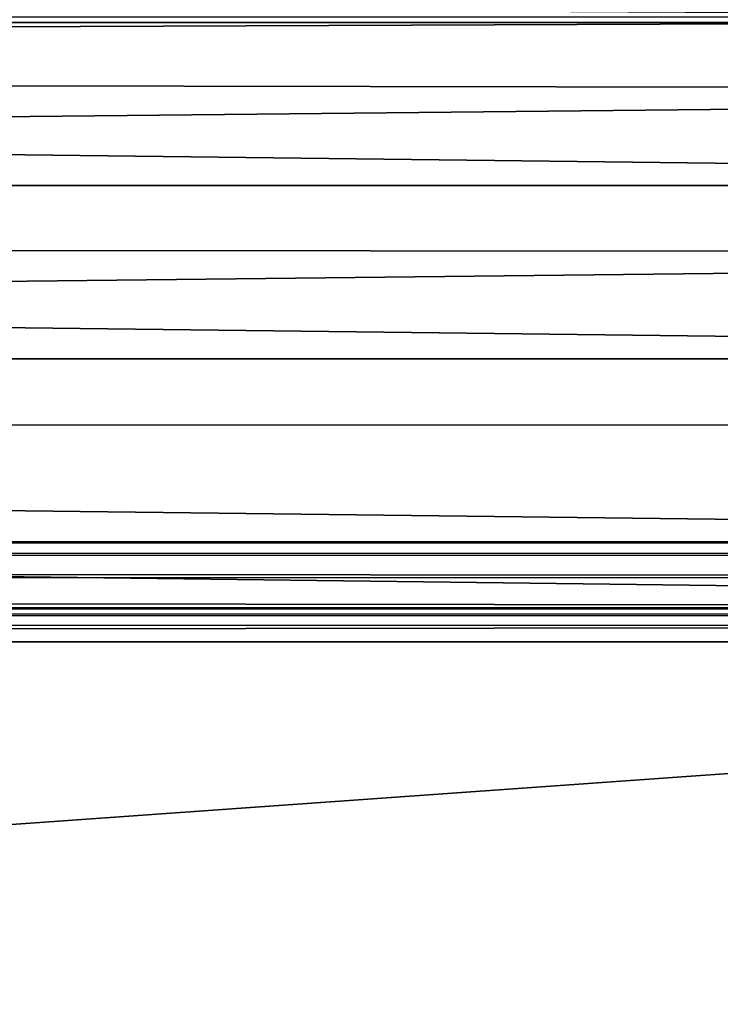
# Model space of a CAD drawing. Header units: metres. Extents: x -901 to 901, y -486 to 401.
# Tile 154 of 256: x -114 to -83, y -357 to -314. Entities that reach past the tile are written whole.
import ezdxf

# ---------------------------------------------------------------- set-up
doc = ezdxf.new("R2010")
doc.units = ezdxf.units.M

msp = doc.modelspace()

# ---------------------------------------------------------------- linework, layer by layer
at = {"layer": 'top0'}
for points in [[(-584.056824, -310.73349, -211.562149), (-599.732178, -313.965576, -187.438156), (-0.734328, -313.965668, -187.437561)], [(-0.734328, -310.733368, -211.562912), (-584.056824, -310.73349, -211.562149), (-0.734328, -313.965668, -187.437561)], [(-0.734328, -316.939209, -187.835037), (-595.426453, -316.041077, -194.464172), (-0.734328, -313.707611, -211.955231)], [(-595.426453, -316.041077, -194.464172), (-584.056824, -313.707733, -211.954468), (-0.734328, -313.707611, -211.955231)], [(-599.732178, -313.965576, -187.438156), (-633.088074, -321.170197, -136.149261), (-0.734328, -321.170319, -136.148438)], [(-0.734328, -313.965668, -187.437561), (-599.732178, -313.965576, -187.438156), (-0.734328, -321.170319, -136.148438)], [(-630.377197, -323.53772, -140.740814), (-595.426453, -316.041077, -194.464172), (-0.734328, -316.939209, -187.835037)], [(-0.734328, -324.140137, -136.572845), (-630.377197, -323.53772, -140.740814), (-0.734328, -316.939209, -187.835037)], [(-633.088074, -321.170197, -136.149261), (-666.448914, -328.81955, -84.922707), (-0.734328, -328.819641, -84.922119)], [(-0.734328, -321.170319, -136.148438), (-633.088074, -321.170197, -136.149261), (-0.734328, -328.819641, -84.922119)], [(-665.332031, -331.521759, -87.090416), (-630.377197, -323.53772, -140.740814), (-0.734328, -324.140137, -136.572845)], [(-0.734328, -331.785187, -85.375465), (-665.332031, -331.521759, -87.090416), (-0.734328, -324.140137, -136.572845)], [(-666.448914, -328.81955, -84.922707), (-699.821045, -336.912384, -33.767075), (-0.734328, -336.912384, -33.767075)], [(-0.734328, -328.819641, -84.922119), (-666.448914, -328.81955, -84.922707), (-0.734328, -336.912384, -33.767075)], [(-0.734328, -339.873474, -34.248688), (-699.821045, -339.873474, -34.248688), (-665.332031, -331.521759, -87.090416)], [(-0.734328, -331.785187, -85.375465), (-0.734328, -339.873474, -34.248688), (-665.332031, -331.521759, -87.090416)], [(-699.821045, -336.912384, -33.767075), (-699.821045, -337.267792, -32.492775), (-0.734328, -336.912384, -33.767075)], [(-699.821045, -337.267792, -32.492775), (-0.734328, -337.447784, -32.089329), (-0.734328, -336.912384, -33.767075)], [(-699.821045, -337.267792, -32.492775), (-699.821045, -337.89444, -31.327679), (-0.734328, -337.447784, -32.089329)], [(-699.821045, -337.89444, -31.327679), (-0.734328, -338.448273, -30.640034), (-0.734328, -337.447784, -32.089329)], [(-699.821045, -337.89444, -31.327679), (-699.821045, -338.761719, -30.328711), (-0.734328, -338.448273, -30.640034)], [(-699.821045, -338.761719, -30.328711), (-0.734328, -339.827301, -29.544678), (-0.734328, -338.448273, -30.640034)], [(-699.821045, -338.761719, -30.328711), (-699.821045, -339.827301, -29.544678), (-0.734328, -339.827301, -29.544678)], [(-699.821045, -339.827301, -29.544678), (-700.734314, -389.60788, -0.803848), (-0.734328, -389.60788, -0.803848)], [(-0.734328, -339.827301, -29.544678), (-699.821045, -339.827301, -29.544678), (-0.734328, -389.60788, -0.803848)], [(-699.821045, -340.363281, -33.032032), (-699.821045, -339.873474, -34.248688), (-0.734328, -340.140503, -33.411907)], [(-0.734328, -340.140503, -33.411907), (-699.821045, -339.873474, -34.248688), (-0.734328, -339.873474, -34.248688)], [(-0.734328, -340.639496, -32.689068), (-699.821045, -340.363281, -33.032032), (-0.734328, -340.140503, -33.411907)], [(-699.821045, -341.327301, -32.142754), (-699.821045, -340.363281, -33.032032), (-0.734328, -340.639496, -32.689068)], [(-0.734328, -341.327301, -32.142754), (-699.821045, -341.327301, -32.142754), (-0.734328, -340.639496, -32.689068)], [(-699.821045, -341.327301, -32.142754), (-0.734328, -341.327301, -32.142754), (-700.734314, -391.111328, -3.399924)], [(-700.734314, -391.111328, -3.399924), (-0.734328, -341.327301, -32.142754), (-0.734328, -391.111328, -3.399924)]]:
    msp.add_3dface(points, dxfattribs=at)

doc.saveas('drawing.dxf')
